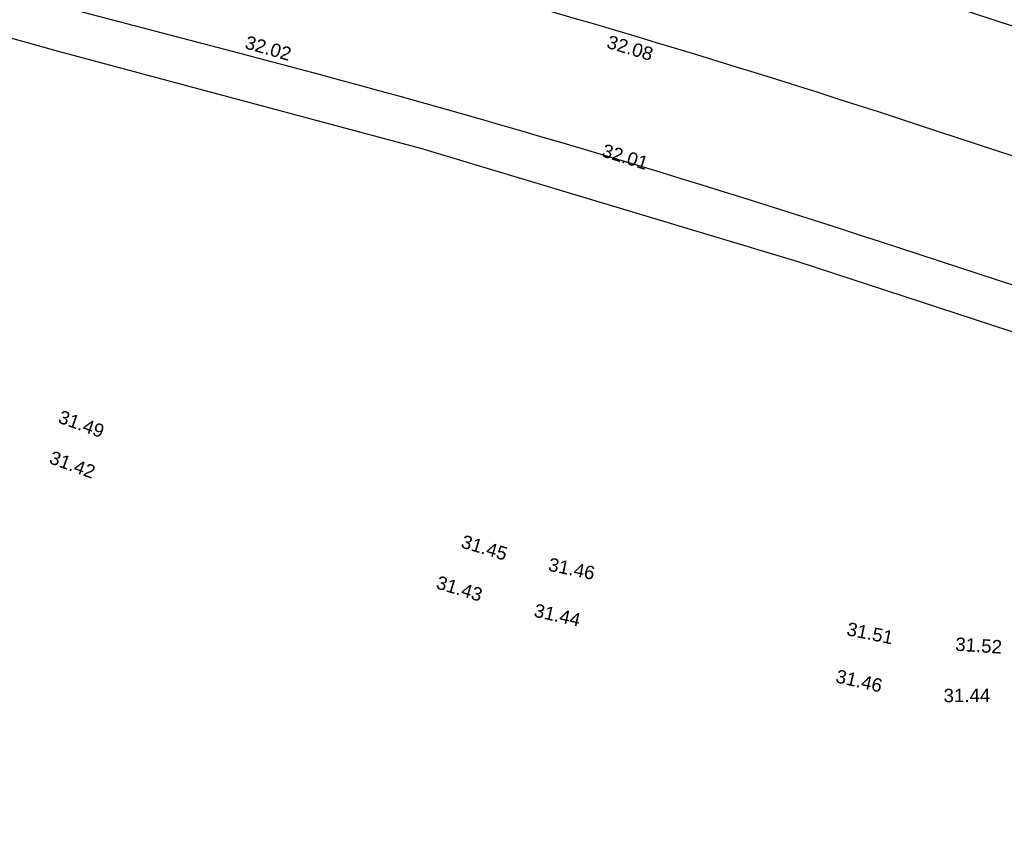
# Model space of a CAD drawing. Header units: metres. Extents: x -5203299 to 2078834, y 245743 to 5816291.
# Tile 24 of 256: x 366347 to 366374, y 5814053 to 5814076. Entities that reach past the tile are written whole.
import ezdxf

# ---------------------------------------------------------------- set-up
doc = ezdxf.new("R2010")
doc.units = ezdxf.units.M
doc.header["$LTSCALE"] = 0.5
for name, color, linetype, lineweight, true_color in [('01_CS-570-Pflanzung_Strauch', 7, 'Continuous', 9, 0xa3b35b), ('30 -34 Innenwände- 4 Türen_Fenster', 7, 'Continuous', 15, 0x9955ff), ('99.04_Ausf Ketziner Str-S-Markierung-Hilfslinien', 6, 'Continuous', 25, 0xff00ff)]:
    doc.layers.add(name, color=color, linetype=linetype, lineweight=lineweight, true_color=true_color)
doc.layers.add('99.02_Vermesserplan-Höhe SWP', color=7, linetype='Continuous', lineweight=18)
doc.layers.add('Keine', color=7, linetype='Continuous', lineweight=9)
doc.styles.add('Arial', font='arial.ttf')

# ---------------------------------------------------------------- blocks, each defined once
blk = doc.blocks.new('_25-01-10_187 KRA_CS_LP4_Außenanlagenplan (3D)')
at = {"layer": '01_CS-570-Pflanzung_Strauch', "lineweight": 9}
blk.add_open_spline([(366342.188, 5814094.749), (366342.188, 5814094.749), (366342.188, 5814094.748), (366341.18, 5814094.748), (366340.172, 5814094.748), (366337.334, 5814094.748), (366334.497, 5814094.748), (366334.497, 5814094.688), (366334.497, 5814094.628), (366327.722, 5814094.628), (366320.947, 5814094.628), (366332.127, 5814091.798), (366343.306, 5814088.967), (366363.214, 5814083.027), (366383.121, 5814077.087), (366392.075, 5814074.065), (366401.028, 5814071.043), (366401.077, 5814071.066), (366401.197, 5814071.058), (366401.242, 5814071.029), (366401.262, 5814071.103), (366401.436, 5814071.202), (366401.584, 5814071.161), (366401.683, 5814070.988), (366401.663, 5814070.914), (366401.73, 5814070.917), (366401.864, 5814070.82), (366401.883, 5814070.755), (366423.131, 5814063.583), (366444.38, 5814056.411), (366469.328, 5814048.306), (366494.275, 5814040.201), (366511.772, 5814034.486), (366529.269, 5814028.771), (366536.016, 5814026.579), (366542.762, 5814024.387), (366543.909, 5814024.027), (366547.451, 5814023.175), (366552.334, 5814022.693), (366557.237, 5814022.89), (366560.823, 5814023.534), (366561.989, 5814023.827), (366562.097, 5814024.538), (366562.672, 5814026.682), (366564.115, 5814029.365), (366566.145, 5814031.636), (366567.964, 5814032.908), (366568.596, 5814033.252), (366577.053, 5814039.361), (366588.011, 5814047.275), (366588.33, 5814047.652), (366588.437, 5814047.868), (366589.335, 5814049.708), (366590.234, 5814051.548), (366590.547, 5814052.203), (366590.86, 5814052.857), (366591.207, 5814053.602), (366591.554, 5814054.347), (366591.537, 5814054.346), (366591.519, 5814054.346), (366590.777, 5814054.346), (366590.035, 5814054.345), (366584.536, 5814049.284), (366574.442, 5814043.048), (366566.924, 5814041.125), (366561.371, 5814039.705), (366560.141, 5814038.987), (366556.047, 5814034.719), (366552.036, 5814030.538), (366550.863, 5814029.683), (366548.799, 5814029.209), (366546.724, 5814029.633), (366545.53, 5814030.459), (366542.363, 5814033.604), (366539.255, 5814036.689), (366538.584, 5814037.222), (366537.52, 5814037.723), (366536.368, 5814037.96), (366535.511, 5814037.936), (366530.553, 5814037.243), (366523.545, 5814036.262), (366515.289, 5814038.847), (366511.012, 5814042.373), (366509.564, 5814043.126), (366507.933, 5814043.204), (366505.218, 5814042.761), (366501.602, 5814043.299), (366500.192, 5814044.198), (366499.533, 5814044.601), (366498.58, 5814045.185), (366498.048, 5814045.431), (366490.414, 5814047.927), (366482.735, 5814050.439), (366481.965, 5814050.564), (366481.579, 5814050.566), (366478.113, 5814050.308), (366474.647, 5814050.049), (366457.571, 5814055.638), (366440.494, 5814061.226), (366439.185, 5814061.577), (366437.877, 5814061.927), (366430.977, 5814063.339), (366424.077, 5814064.752), (366404.184, 5814071.478), (366384.29, 5814078.204), (366367.443, 5814083.229), (366345.637, 5814089.734), (366345.039, 5814090.19), (366343.4, 5814092.811), (366342.188, 5814094.749)], degree=2, knots=[0, 0, 0, 0, 0, 0.000141, 0.000141, 0.000539, 0.000539, 0.000547, 0.000547, 0.001496, 0.001496, 0.003112, 0.003112, 0.006022, 0.006022, 0.007345, 0.007345, 0.007353, 0.00736, 0.00736, 0.007371, 0.007382, 0.007393, 0.007403, 0.007403, 0.007413, 0.007423, 0.007423, 0.010564, 0.010564, 0.014238, 0.014238, 0.016817, 0.016817, 0.01781, 0.01781, 0.017979, 0.018147, 0.018315, 0.018484, 0.018652, 0.018652, 0.018753, 0.018854, 0.018954, 0.019055, 0.019156, 0.019156, 0.020617, 0.021049, 0.021481, 0.021481, 0.025164, 0.025164, 0.02647, 0.02647, 0.027947, 0.027947, 0.027978, 0.027978, 0.029314, 0.029314, 0.042755, 0.056196, 0.073617, 0.078989, 0.08436, 0.098069, 0.103053, 0.108037, 0.113021, 0.118005, 0.122989, 0.135978, 0.140624, 0.145269, 0.149915, 0.154561, 0.159207, 0.176458, 0.19016, 0.203863, 0.217565, 0.231267, 0.244969, 0.258672, 0.272374, 0.272374, 0.278705, 0.281536, 0.284367, 0.292494, 0.29539, 0.298285, 0.298285, 0.324378, 0.324378, 0.459262, 0.459262, 0.469433, 0.469433, 0.522304, 0.522304, 0.679949, 0.679949, 0.81193, 0.850775, 0.889621, 1, 1, 1], dxfattribs=at)
blk = doc.blocks.new('_23-07-06_Massenplan_TB_Weiterführende Schule (3D)')
at = {"layer": '99.04_Ausf Ketziner Str-S-Markierung-Hilfslinien', "flags": 128}
blk.add_lwpolyline([(-96.148, -178.696), (-93.409, -170.122), (-198.515, -135.698), (-219.074, -128.965), (-233.941, -124.463), (-244.577, -121.656), (-260.83, -117.405), (-274.186, -113.912), (-276.075, -122.131), (-269.922, -123.74), (-259.607, -126.587), (-252.522, -128.724), (-244.533, -130.97), (-234.774, -133.573), (-224.622, -136.625), (-214.166, -140.043), (-205.993, -142.72), (-198.771, -145.085), (-175.916, -152.57), (-161.281, -157.364), (-126.689, -168.693), (-109.773, -174.233)], close=True, dxfattribs=at)
for points in [[(-54.259, -184.197), (-129.676, -159.496), (-220.348, -129.8, 0.015174), (-238.005, -124.605), (-239.793, -124.137, 0.009438), (-254.463, -120.594), (-254.463, -120.594, -0.009438), (-269.148, -117.048), (-269.148, -117.048), (-274.704, -115.595)], [(-275.397, -118.246), (-238.842, -127.807), (-238.842, -127.807, -0.015174), (-221.378, -132.946), (-221.378, -132.946), (-55.289, -187.342)], [(-276.091, -120.897), (-268.975, -122.758), (-268.975, -122.758, -0.010899), (-254.295, -126.941), (-254.295, -126.941), (-254.295, -126.941, 0.010899), (-243.823, -129.926), (-243.823, -129.926), (-239.68, -131.009, -0.015174), (-222.408, -136.091), (-56.319, -190.488)]]:
    blk.add_lwpolyline(points, format="xyb", dxfattribs=at)
at = {"layer": '99.02_Vermesserplan-Höhe SWP', "color": 7, "char_height": 0.36, "line_spacing_factor": 0.251004, "style": 'Arial'}
for s, insert, attachment_point, rotation in [('32.02', (-238.221, -130.885), 3, 344.1315), ('32.08', (-229.083, -130.707), 2, 343.3803), ('32.01', (-229.214, -133.637), 2, 342.7269), ('31.49', (-243.252, -141.043), 3, 340.1515), ('31.42', (-243.492, -142.139), 3, 340.0335), ('31.45', (-232.402, -144.334), 3, 343.2991), ('31.46', (-231.287, -144.59), 1, 348.3957), ('31.43', (-233.074, -145.438), 3, 343.1314), ('31.44', (-231.668, -145.827), 1, 347.2624), ('31.51', (-222.024, -146.579), 3, 348.3957), ('31.52', (-219.741, -146.78), 2, 356.2705), ('31.46', (-222.316, -147.874), 3, 347.2624), ('31.44', (-220.699, -148.126), 1, 0.387)]:
    blk.add_mtext(s, dxfattribs=dict(at, insert=insert, attachment_point=attachment_point, rotation=rotation))

msp = doc.modelspace()

# ---------------------------------------------------------------- block references
at = {"layer": '30 -34 Innenwände- 4 Türen_Fenster', "color": 1}
msp.add_blockref('_25-01-10_187 KRA_CS_LP4_Außenanlagenplan (3D)', (0, 0), dxfattribs=at)

# ---------------------------------------------------------------- next in the draw order: block references
at = {"layer": 'Keine', "color": 1}
msp.add_blockref('_23-07-06_Massenplan_TB_Weiterführende Schule (3D)', (366592.803, 5814205.708), dxfattribs=at)

doc.saveas('drawing.dxf')
